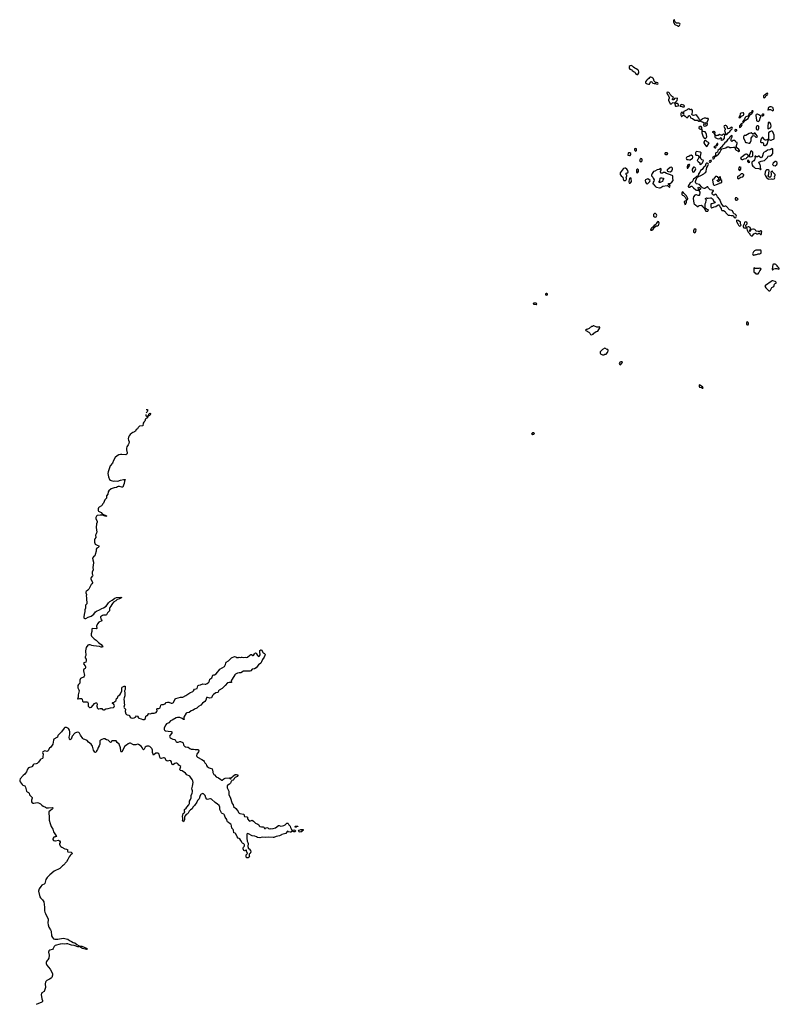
# Model space of a CAD drawing. Header units: inches. Extents: x 2605671 to 2720413, y 450557 to 553563.
# Tile 23 of 35: x 2606699 to 2626398, y 519995 to 545546. Entities that reach past the tile are written whole.
import ezdxf

# ---------------------------------------------------------------- set-up
doc = ezdxf.new("R2010")
doc.units = ezdxf.units.IN
doc.header["$MEASUREMENT"] = 0
for name, color, linetype in [('C6501', 7, 'Continuous'), ('C6502', 7, 'Continuous'), ('C6503', 7, 'Continuous'), ('C6512', 7, 'Continuous'), ('C6513', 7, 'Continuous'), ('C6523', 7, 'Continuous'), ('C6524', 7, 'Continuous')]:
    doc.layers.add(name, color=color, linetype=linetype)

msp = doc.modelspace()

# ---------------------------------------------------------------- linework, layer by layer
at = {"layer": 'C6501', "color": 5, "elevation": 20}
msp.add_lwpolyline([(2607145, 520000), (2607141, 519999), (2607127, 519990)], dxfattribs=at)
at = {"layer": 'C6502', "color": 5, "elevation": 20}
for points in [[(2608807, 530000), (2608824, 529970), (2608827, 529950), (2608810, 529936), (2608770, 529922), (2608751, 529910), (2608716, 529870), (2608691, 529810), (2608701, 529750), (2608697, 529743), (2608685, 529735), (2608590, 529749), (2608570, 529739), (2608566, 529730), (2608566, 529670), (2608555, 529610), (2608556, 529570), (2608565, 529550), (2608630, 529475), (2608685, 529445), (2608742, 529382), (2608810, 529334), (2608845, 529290), (2608851, 529270), (2608830, 529264), (2608810, 529265), (2608770, 529281), (2608610, 529298), (2608568, 529308), (2608530, 529324), (2608490, 529327), (2608466, 529314), (2608423, 529250), (2608412, 529210), (2608408, 529168), (2608411, 529050), (2608395, 529010), (2608399, 528990), (2608420, 528950), (2608423, 528910), (2608410, 528875), (2608366, 528854), (2608355, 528830), (2608395, 528775), (2608402, 528750), (2608403, 528730), (2608395, 528710), (2608366, 528690), (2608355, 528670), (2608354, 528650), (2608378, 528530), (2608371, 528510), (2608353, 528487), (2608290, 528461), (2608273, 528447), (2608262, 528410), (2608261, 528330), (2608225, 528295), (2608208, 528272), (2608204, 528250), (2608207, 528210), (2608237, 528156), (2608242, 528130), (2608218, 528030), (2608217, 527963), (2608202, 527922), (2608210, 527914), (2608216, 527924), (2608249, 527931), (2608290, 527934), (2608310, 527931), (2608321, 527910), (2608330, 527862), (2608347, 527847), (2608448, 527848), (2608461, 527840), (2608470, 527830), (2608474, 527814), (2608472, 527750), (2608478, 527730), (2608490, 527711), (2608510, 527700), (2608530, 527698), (2608561, 527710), (2608635, 527805), (2608670, 527821), (2608690, 527819), (2608699, 527810), (2608704, 527790), (2608700, 527730), (2608704, 527710), (2608711, 527690), (2608730, 527663), (2608750, 527659), (2608790, 527674), (2608810, 527675), (2608830, 527667), (2608850, 527647), (2608870, 527635), (2608890, 527636), (2608930, 527663), (2608990, 527667), (2609050, 527691), (2609130, 527701), (2609149, 527711), (2609157, 527737), (2609153, 527770), (2609130, 527789), (2609110, 527798), (2609102, 527810), (2609105, 527815), (2609118, 527830), (2609150, 527839), (2609169, 527850), (2609189, 527870), (2609201, 527890), (2609213, 527927), (2609234, 527950), (2609257, 528003), (2609294, 528026), (2609312, 528048), (2609350, 528130), (2609352, 528168), (2609344, 528210), (2609353, 528227), (2609410, 528251), (2609430, 528254), (2609436, 528190), (2609433, 528167), (2609419, 528130), (2609425, 528070), (2609422, 527998), (2609407, 527950), (2609403, 527910), (2609410, 527850), (2609405, 527810), (2609414, 527770), (2609404, 527710), (2609412, 527692), (2609446, 527650), (2609431, 527590), (2609454, 527534), (2609470, 527514), (2609485, 527505), (2609530, 527500), (2609550, 527490), (2609568, 527448), (2609590, 527428), (2609630, 527424), (2609670, 527430), (2609698, 527450), (2609730, 527483), (2609750, 527476), (2609781, 527430), (2609790, 527424), (2609850, 527407), (2609890, 527389), (2609910, 527385), (2609930, 527389), (2609959, 527410), (2609969, 527470), (2610000, 527486)], [(2610000, 526693), (2609976, 526684), (2609957, 526670), (2609930, 526619), (2609910, 526602), (2609890, 526615), (2609877, 526657), (2609851, 526691), (2609777, 526737), (2609750, 526742), (2609710, 526728), (2609650, 526730), (2609630, 526734), (2609571, 526771), (2609550, 526771), (2609510, 526756), (2609470, 526718), (2609429, 526691), (2609387, 526630), (2609365, 526570), (2609350, 526541), (2609330, 526549), (2609320, 526570), (2609310, 526650), (2609276, 526750), (2609226, 526786), (2609197, 526830), (2609170, 526835), (2609091, 526830), (2609081, 526819), (2609070, 526795), (2609050, 526793), (2608993, 526850), (2608950, 526855), (2608910, 526881), (2608890, 526888), (2608870, 526888), (2608830, 526870), (2608797, 526850), (2608781, 526830), (2608776, 526810), (2608774, 526746), (2608761, 526699), (2608730, 526655), (2608715, 526610), (2608690, 526570), (2608687, 526553), (2608668, 526528), (2608650, 526538), (2608609, 526589), (2608584, 526690), (2608550, 526742), (2608481, 526801), (2608450, 526839), (2608384, 526864), (2608358, 526878), (2608336, 526896), (2608276, 526976), (2608254, 527030), (2608230, 527052), (2608190, 527057), (2608128, 527030), (2608062, 526950), (2608030, 526874), (2608010, 526854), (2607990, 526878), (2607982, 526930), (2607997, 526997), (2608003, 527070), (2607989, 527110), (2607964, 527150), (2607934, 527170), (2607910, 527176), (2607870, 527175), (2607856, 527164), (2607783, 527070), (2607703, 526990), (2607690, 526970), (2607677, 526930), (2607665, 526915), (2607585, 526875), (2607575, 526850), (2607557, 526743), (2607507, 526670), (2607470, 526641), (2607462, 526630), (2607450, 526590), (2607436, 526570), (2607410, 526559), (2607350, 526571), (2607330, 526567), (2607299, 526550), (2607292, 526530), (2607308, 526490), (2607310, 526470), (2607299, 526430), (2607298, 526390), (2607291, 526370), (2607250, 526356), (2607230, 526339), (2607190, 526279), (2607154, 526246), (2607130, 526234), (2607070, 526224), (2607051, 526210), (2607025, 526170), (2607010, 526155), (2606990, 526146), (2606950, 526143), (2606930, 526132), (2606903, 526097), (2606876, 526024), (2606853, 525990), (2606834, 525970), (2606786, 525934), (2606712, 525850), (2606699, 525810), (2606700, 525790), (2606710, 525770), (2606759, 525699), (2606782, 525682), (2606830, 525663), (2606843, 525650), (2606853, 525630), (2606877, 525530), (2606893, 525510), (2606929, 525489), (2606948, 525470), (2606957, 525430), (2606968, 525410), (2607020, 525360), (2607024, 525344), (2607004, 525290), (2607003, 525270), (2607007, 525250), (2607024, 525224), (2607036, 525216), (2607070, 525211), (2607150, 525228), (2607190, 525222), (2607238, 525198), (2607270, 525163), (2607310, 525135), (2607370, 525111), (2607394, 525094), (2607450, 525092), (2607550, 525102), (2607555, 525090), (2607551, 525069), (2607536, 525050), (2607506, 525034), (2607457, 524990), (2607451, 524970), (2607451, 524950), (2607467, 524870), (2607463, 524770), (2607490, 524690), (2607511, 524610), (2607557, 524537), (2607578, 524470), (2607643, 524370), (2607651, 524350), (2607630, 524339), (2607610, 524341), (2607586, 524334), (2607564, 524310), (2607557, 524290), (2607560, 524270), (2607579, 524250), (2607610, 524240), (2607630, 524239), (2607709, 524251), (2607730, 524239), (2607747, 524210), (2607746, 524190), (2607735, 524170), (2607731, 524150), (2607748, 524110), (2607765, 524090), (2607790, 524073), (2607870, 524033), (2607910, 524025), (2607930, 524016), (2607935, 524010), (2607939, 523970), (2607950, 523951), (2608030, 523942), (2608054, 523930), (2608067, 523910), (2608023, 523877), (2608005, 523855), (2607980, 523820), (2607950, 523754), (2607911, 523690), (2607833, 523607), (2607806, 523590), (2607739, 523521), (2607590, 523451), (2607483, 523357), (2607443, 523317), (2607415, 523285), (2607381, 523230), (2607350, 523134), (2607336, 523110), (2607290, 523096), (2607270, 523084), (2607244, 523056), (2607207, 522993), (2607191, 522930), (2607223, 522783), (2607239, 522759), (2607290, 522710), (2607328, 522650), (2607340, 522520), (2607341, 522421), (2607347, 522390), (2607371, 522351), (2607390, 522290), (2607435, 522210), (2607438, 522190), (2607429, 522111), (2607436, 522056), (2607454, 521994), (2607496, 521930), (2607513, 521890), (2607525, 521770), (2607547, 521727), (2607578, 521698), (2607609, 521689), (2607690, 521689), (2607830, 521709), (2607944, 521684), (2607990, 521647), (2608044, 521624), (2608090, 521598), (2608130, 521588), (2608183, 521543), (2608245, 521510), (2608241, 521490), (2608210, 521487), (2608110, 521521), (2608046, 521526), (2607995, 521550), (2607950, 521562), (2607910, 521564), (2607870, 521555), (2607810, 521563), (2607750, 521559), (2607622, 521518), (2607589, 521491), (2607570, 521443), (2607550, 521416), (2607483, 521397), (2607459, 521381), (2607452, 521370), (2607450, 521350), (2607463, 521270), (2607453, 521190), (2607433, 521150), (2607409, 521131), (2607393, 521110), (2607386, 521090), (2607386, 521070), (2607389, 521050), (2607405, 521010), (2607491, 520910), (2607528, 520850), (2607547, 520790), (2607549, 520750), (2607532, 520690), (2607516, 520670), (2607476, 520644), (2607404, 520610), (2607380, 520590), (2607369, 520570), (2607363, 520530), (2607369, 520430), (2607345, 520355), (2607331, 520329), (2607273, 520290), (2607261, 520270), (2607257, 520250), (2607270, 520134), (2607288, 520090), (2607292, 520070), (2607269, 520050), (2607217, 520023), (2607145, 520000)]]:
    msp.add_lwpolyline(points, dxfattribs=at)
msp.add_lwpolyline([(2608430, 521417), (2608330, 521442), (2608309, 521449), (2608286, 521466), (2608270, 521487), (2608262, 521490), (2608279, 521501), (2608310, 521505), (2608350, 521490), (2608402, 521462), (2608439, 521450), (2608450, 521430)], close=True, dxfattribs=at)
at = {"layer": 'C6503', "color": 5, "elevation": 20}
for points in [[(2609973, 535304), (2609974, 535270), (2609990, 535254), (2610000, 535255)], [(2609982, 535433), (2610000, 535433)], [(2610000, 535364), (2609983, 535341)], [(2610000, 535204), (2609971, 535189), (2609952, 535168), (2609952, 535152), (2609942, 535130), (2609917, 535103), (2609904, 535076), (2609896, 535010), (2609810, 534995), (2609794, 534986), (2609774, 534966), (2609750, 534929), (2609722, 534910), (2609701, 534870), (2609676, 534850), (2609630, 534836), (2609603, 534817), (2609562, 534778), (2609536, 534744), (2609520, 534710), (2609512, 534670), (2609517, 534637), (2609535, 534590), (2609533, 534550), (2609514, 534510), (2609476, 534464), (2609465, 534430), (2609468, 534388), (2609488, 534310), (2609485, 534290), (2609475, 534270), (2609450, 534250), (2609350, 534264), (2609310, 534263), (2609268, 534252), (2609228, 534232), (2609176, 534184), (2609136, 534110), (2609110, 534039), (2609049, 533971), (2608995, 533810), (2608987, 533770), (2609003, 533683), (2609030, 533618), (2609054, 533594), (2609070, 533586), (2609130, 533571), (2609170, 533575), (2609230, 533571), (2609270, 533579), (2609290, 533591), (2609310, 533595), (2609391, 533611), (2609432, 533612), (2609434, 533606), (2609422, 533598), (2609414, 533570), (2609412, 533510), (2609391, 533469), (2609370, 533415), (2609350, 533413), (2609290, 533436), (2609250, 533434), (2609234, 533426), (2609210, 533402), (2609150, 533399), (2609072, 533370), (2609010, 533319), (2608995, 533290), (2608983, 533237), (2608953, 533190), (2608950, 533130), (2608910, 533084), (2608876, 533004), (2608848, 532972), (2608836, 532944), (2608823, 532930), (2608761, 532899), (2608743, 532877), (2608734, 532850), (2608730, 532810), (2608744, 532790), (2608810, 532754), (2608841, 532721), (2608870, 532702), (2608914, 532690), (2608950, 532671), (2608950, 532666), (2608930, 532658), (2608876, 532676), (2608826, 532686), (2608790, 532686), (2608710, 532676), (2608690, 532664), (2608674, 532630), (2608677, 532590), (2608707, 532530), (2608707, 532510), (2608693, 532467), (2608679, 532370), (2608696, 532250), (2608694, 532230), (2608678, 532202), (2608669, 532171), (2608673, 532110), (2608647, 532073), (2608638, 532050), (2608635, 531990), (2608657, 531937), (2608690, 531915), (2608711, 531910), (2608751, 531890), (2608755, 531870), (2608731, 531850), (2608696, 531830), (2608683, 531810), (2608682, 531750), (2608658, 531670), (2608651, 531630), (2608610, 531603), (2608590, 531570), (2608595, 531530), (2608615, 531470), (2608615, 531450), (2608608, 531390), (2608594, 531330), (2608604, 531270), (2608581, 531210), (2608581, 531170), (2608591, 531151), (2608594, 531130), (2608590, 531110), (2608554, 531070), (2608544, 531050), (2608544, 531030), (2608581, 530970), (2608587, 530950), (2608583, 530930), (2608571, 530910), (2608550, 530889), (2608494, 530770), (2608470, 530743), (2608426, 530710), (2608417, 530690), (2608417, 530670), (2608428, 530630), (2608427, 530590), (2608434, 530550), (2608431, 530490), (2608443, 530430), (2608443, 530410), (2608436, 530390), (2608405, 530350), (2608405, 530275), (2608390, 530230), (2608388, 530188), (2608367, 530110), (2608362, 530050), (2608365, 530025), (2608373, 530013), (2608387, 530007), (2608410, 530009), (2608477, 530043), (2608552, 530068), (2608618, 530122), (2608663, 530177), (2608690, 530201), (2608770, 530235), (2608830, 530268), (2608876, 530284), (2608942, 530330), (2608984, 530390), (2609005, 530410), (2609034, 530450), (2609096, 530484), (2609170, 530538), (2609210, 530551), (2609310, 530561), (2609352, 530550), (2609330, 530542), (2609290, 530513), (2609230, 530501), (2609190, 530467), (2609133, 530430), (2609110, 530396), (2609086, 530374), (2609066, 530330), (2609039, 530290), (2609031, 530269), (2609028, 530210), (2608975, 530150), (2608950, 530104), (2608930, 530093), (2608870, 530089), (2608850, 530084), (2608818, 530070), (2608791, 530050), (2608791, 530030), (2608807, 530000)]]:
    msp.add_lwpolyline(points, dxfattribs=at)
at = {"layer": 'C6512', "color": 5, "elevation": 20}
msp.add_lwpolyline([(2610000, 527486), (2610010, 527490), (2610043, 527537), (2610050, 527541), (2610090, 527537), (2610130, 527551), (2610190, 527548), (2610235, 527570), (2610254, 527590), (2610260, 527610), (2610253, 527650), (2610258, 527662), (2610270, 527670), (2610310, 527672), (2610343, 527690), (2610363, 527757), (2610372, 527768), (2610386, 527774), (2610430, 527775), (2610450, 527782), (2610468, 527792), (2610497, 527823), (2610530, 527834), (2610570, 527833), (2610630, 527809), (2610650, 527809), (2610670, 527817), (2610692, 527830), (2610699, 527841), (2610730, 527918), (2610746, 527934), (2610810, 527945), (2610870, 527965), (2610930, 527965), (2611010, 528006), (2611110, 528076), (2611189, 528110), (2611209, 528130), (2611230, 528171), (2611298, 528190), (2611322, 528258), (2611330, 528271), (2611342, 528278), (2611390, 528288), (2611450, 528313), (2611510, 528300), (2611530, 528302), (2611561, 528319), (2611602, 528358), (2611620, 528390), (2611632, 528430), (2611683, 528470), (2611710, 528532), (2611730, 528542), (2611750, 528545), (2611790, 528574), (2611830, 528611), (2611870, 528670), (2611890, 528690), (2612010, 528758), (2612040, 528810), (2612048, 528852), (2612057, 528870), (2612110, 528906), (2612190, 528987), (2612270, 529017), (2612302, 529010), (2612330, 528991), (2612370, 528992), (2612390, 529002), (2612430, 528998), (2612450, 529006), (2612470, 529006), (2612510, 528996), (2612550, 529001), (2612590, 528992), (2612610, 529002), (2612670, 529058), (2612690, 529071), (2612712, 529072), (2612744, 529044), (2612750, 529042), (2612766, 529050), (2612786, 529090), (2612810, 529112), (2612831, 529111), (2612838, 529090), (2612864, 529044), (2612890, 529025), (2612920, 529040), (2612934, 529066), (2612933, 529090), (2612925, 529110), (2612924, 529130), (2612930, 529174), (2612950, 529194), (2612970, 529192), (2613017, 529117), (2613030, 529105), (2613050, 529098), (2613058, 529090), (2613061, 529070), (2613056, 529050), (2613035, 529005), (2612993, 528947), (2612970, 528882), (2612951, 528850), (2612895, 528805), (2612834, 528730), (2612790, 528702), (2612730, 528689), (2612690, 528653), (2612670, 528643), (2612503, 528637), (2612430, 528599), (2612410, 528594), (2612390, 528596), (2612350, 528586), (2612295, 528565), (2612276, 528544), (2612210, 528434), (2612191, 528410), (2612186, 528390), (2612190, 528348), (2612170, 528343), (2612150, 528349), (2612130, 528350), (2612090, 528335), (2612028, 528270), (2611990, 528237), (2611951, 528189), (2611871, 528149), (2611856, 528130), (2611842, 528098), (2611830, 528090), (2611782, 528078), (2611724, 528036), (2611699, 528010), (2611670, 527947), (2611630, 527942), (2611570, 527957), (2611546, 527954), (2611541, 527950), (2611525, 527890), (2611503, 527857), (2611444, 527810), (2611399, 527761), (2611340, 527720), (2611297, 527683), (2611230, 527651), (2611196, 527624), (2611147, 527610), (2611093, 527567), (2611030, 527559), (2611020, 527550), (2610958, 527450), (2610958, 527418), (2610965, 527390), (2610957, 527383), (2610950, 527383), (2610913, 527413), (2610850, 527440), (2610790, 527440), (2610754, 527430), (2610650, 527365), (2610610, 527349), (2610570, 527302), (2610502, 527270), (2610487, 527250), (2610450, 527170), (2610442, 527130), (2610451, 527110), (2610470, 527093), (2610490, 527088), (2610550, 527085), (2610630, 527071), (2610642, 527062), (2610647, 527050), (2610644, 527030), (2610591, 526970), (2610585, 526950), (2610591, 526930), (2610604, 526910), (2610635, 526890), (2610670, 526875), (2610710, 526868), (2610730, 526857), (2610759, 526810), (2610770, 526801), (2610790, 526794), (2610810, 526797), (2610850, 526816), (2610870, 526815), (2610930, 526787), (2610940, 526770), (2610948, 526730), (2610957, 526710), (2610970, 526693), (2610990, 526679), (2611010, 526673), (2611050, 526672), (2611067, 526667), (2611110, 526635), (2611150, 526618), (2611210, 526619), (2611250, 526607), (2611323, 526603), (2611336, 526596), (2611344, 526570), (2611337, 526550), (2611290, 526488), (2611284, 526450), (2611290, 526427), (2611310, 526405), (2611421, 526350), (2611463, 526323), (2611481, 526300), (2611499, 526259), (2611531, 526230), (2611546, 526190), (2611564, 526164), (2611610, 526131), (2611690, 526102), (2611703, 526070), (2611705, 526030), (2611711, 526010), (2611737, 525957), (2611751, 525950), (2611790, 525901), (2611852, 525870), (2611912, 525830), (2611930, 525812), (2611950, 525811), (2611992, 525848), (2612030, 525867), (2612131, 525871), (2612145, 525865), (2612150, 525854), (2612170, 525834), (2612196, 525884), (2612210, 525892), (2612222, 525910), (2612250, 525935), (2612290, 525956), (2612319, 525959), (2612354, 525950), (2612358, 525930), (2612343, 525910), (2612283, 525877), (2612264, 525856), (2612250, 525830), (2612231, 525810), (2612201, 525799), (2612191, 525789), (2612182, 525778), (2612175, 525750), (2612163, 525730), (2612141, 525710), (2612095, 525685), (2612082, 525670), (2612076, 525650), (2612083, 525610), (2612127, 525530), (2612123, 525470), (2612127, 525430), (2612161, 525370), (2612208, 525208), (2612231, 525170), (2612246, 525126), (2612300, 525080), (2612343, 525030), (2612362, 525002), (2612370, 524974), (2612392, 524952), (2612405, 524945), (2612506, 524930), (2612524, 524910), (2612523, 524883), (2612530, 524872), (2612590, 524861), (2612605, 524850), (2612611, 524830), (2612611, 524810), (2612650, 524752), (2612670, 524751), (2612732, 524770), (2612765, 524750), (2612795, 524715), (2612818, 524698), (2612878, 524670), (2612898, 524650), (2612910, 524625), (2612930, 524611), (2612970, 524598), (2613010, 524598), (2613030, 524591), (2613050, 524554), (2613070, 524554), (2613076, 524564), (2613110, 524581), (2613133, 524573), (2613150, 524558), (2613170, 524552), (2613190, 524558), (2613211, 524551), (2613270, 524555), (2613330, 524571), (2613410, 524638), (2613430, 524638), (2613470, 524621), (2613517, 524623), (2613549, 524631), (2613584, 524655), (2613622, 524690), (2613630, 524695), (2613650, 524696), (2613662, 524690), (2613682, 524650), (2613715, 524615), (2613724, 524584), (2613750, 524534), (2613770, 524514), (2613790, 524514), (2613810, 524522), (2613830, 524518), (2613842, 524510), (2613854, 524490), (2613830, 524469), (2613806, 524470), (2613770, 524488), (2613734, 524466), (2613710, 524464), (2613669, 524469), (2613650, 524486), (2613638, 524482), (2613622, 524450), (2613602, 524430), (2613501, 524399), (2613490, 524389), (2613434, 524370), (2613350, 524350), (2613290, 524325), (2613270, 524321), (2613150, 524335), (2613070, 524320), (2612990, 524330), (2612930, 524312), (2612870, 524328), (2612843, 524343), (2612798, 524358), (2612730, 524368), (2612630, 524423), (2612610, 524424), (2612601, 524419), (2612591, 524409), (2612587, 524307), (2612601, 524230), (2612618, 524198), (2612626, 524170), (2612618, 524090), (2612620, 524060), (2612624, 524044), (2612650, 524031), (2612686, 523990), (2612695, 523950), (2612675, 523905), (2612654, 523890), (2612654, 523850), (2612662, 523830), (2612654, 523810), (2612624, 523796), (2612590, 523795), (2612575, 523810), (2612569, 523830), (2612569, 523870), (2612587, 523893), (2612602, 523898), (2612606, 523910), (2612578, 523970), (2612578, 523998), (2612570, 524006), (2612552, 523988), (2612530, 523978), (2612509, 523989), (2612497, 524030), (2612495, 524050), (2612502, 524070), (2612522, 524090), (2612529, 524110), (2612529, 524130), (2612523, 524143), (2612510, 524158), (2612476, 524176), (2612467, 524187), (2612438, 524250), (2612410, 524288), (2612390, 524302), (2612368, 524310), (2612339, 524339), (2612302, 524422), (2612290, 524432), (2612249, 524449), (2612246, 524510), (2612234, 524530), (2612197, 524570), (2612190, 524630), (2612180, 524660), (2612161, 524681), (2612113, 524710), (2612092, 524730), (2612082, 524750), (2612073, 524793), (2612027, 524850), (2612010, 524899), (2611998, 524919), (2611990, 524927), (2611950, 524943), (2611930, 524964), (2611889, 525049), (2611886, 525110), (2611872, 525152), (2611832, 525192), (2611770, 525231), (2611670, 525322), (2611650, 525328), (2611634, 525326), (2611570, 525309), (2611550, 525321), (2611530, 525349), (2611511, 525411), (2611495, 525435), (2611470, 525458), (2611450, 525464), (2611430, 525460), (2611407, 525450), (2611387, 525433), (2611368, 525390), (2611352, 525330), (2611313, 525287), (2611290, 525241), (2611230, 525150), (2611186, 525110), (2611170, 525069), (2611130, 525044), (2611091, 525010), (2611070, 524957), (2611050, 524941), (2611017, 524923), (2610981, 524879), (2610971, 524850), (2610971, 524791), (2610950, 524728), (2610930, 524746), (2610924, 524770), (2610929, 524790), (2610929, 524830), (2610921, 524850), (2610921, 524870), (2610935, 524945), (2610978, 524982), (2610969, 525009), (2610969, 525050), (2611012, 525088), (2611030, 525115), (2611085, 525175), (2611099, 525210), (2611099, 525270), (2611126, 525314), (2611142, 525350), (2611146, 525410), (2611170, 525470), (2611178, 525510), (2611177, 525537), (2611159, 525590), (2611184, 525656), (2611198, 525750), (2611190, 525790), (2611170, 525833), (2611131, 525890), (2611111, 525911), (2611033, 525950), (2610998, 525990), (2610910, 526050), (2610870, 526061), (2610857, 526070), (2610852, 526092), (2610874, 526170), (2610830, 526201), (2610811, 526230), (2610790, 526248), (2610770, 526254), (2610747, 526253), (2610719, 526241), (2610690, 526218), (2610670, 526212), (2610647, 526230), (2610640, 526290), (2610622, 526310), (2610590, 526319), (2610530, 526307), (2610513, 526313), (2610493, 526334), (2610476, 526370), (2610450, 526392), (2610426, 526394), (2610370, 526377), (2610350, 526378), (2610329, 526409), (2610315, 526490), (2610290, 526513), (2610250, 526515), (2610231, 526509), (2610178, 526470), (2610170, 526458), (2610147, 526527), (2610143, 526590), (2610137, 526617), (2610130, 526630), (2610090, 526671), (2610070, 526688), (2610050, 526697), (2610010, 526697), (2610000, 526693)], dxfattribs=at)
for points in [[(2613890, 524614), (2613914, 524614), (2613910, 524608), (2613890, 524606), (2613870, 524588), (2613846, 524590), (2613846, 524610), (2613850, 524614), (2613870, 524622)], [(2613970, 524458), (2613946, 524470), (2613926, 524490), (2613946, 524510), (2613986, 524530), (2614050, 524534), (2614053, 524507), (2614018, 524502), (2614014, 524470), (2614010, 524468), (2613993, 524467)]]:
    msp.add_lwpolyline(points, close=True, dxfattribs=at)
at = {"layer": 'C6513', "color": 5}
for points, elevation in [([(2610000, 535433), (2610013, 535433), (2610012, 535390), (2610005, 535370), (2610000, 535364)], 20), ([(2610000, 535255), (2610022, 535258), (2610027, 535273), (2610042, 535278), (2610046, 535310), (2610070, 535334), (2610092, 535330), (2610092, 535310), (2610082, 535290), (2610070, 535278), (2610062, 535278), (2610050, 535268), (2610034, 535266), (2610030, 535248), (2610014, 535246), (2610011, 535210), (2610000, 535204)], 20), ([(2620000, 534823), (2619978, 534810), (2619974, 534790), (2619990, 534782), (2620000, 534784)], 40)]:
    msp.add_lwpolyline(points, dxfattribs=dict(at, elevation=elevation))
at = {"layer": 'C6523', "color": 5, "elevation": 40}
for points in [[(2625624, 540000), (2625630, 539994), (2625635, 539975), (2625643, 539963), (2625670, 539938), (2625690, 539936), (2625700, 539940), (2625737, 539990), (2625763, 540000)], [(2625795, 540000), (2625810, 539986), (2625833, 539987), (2625848, 539992), (2625857, 540000)], [(2625884, 540000), (2625910, 539974), (2625930, 539974), (2625935, 539990), (2625936, 540000)], [(2620000, 534784), (2620010, 534786), (2620030, 534792), (2620048, 534810), (2620030, 534828), (2620010, 534829), (2620000, 534823)]]:
    msp.add_lwpolyline(points, dxfattribs=at)
for points in [[(2625910, 539566), (2625790, 539566), (2625754, 539550), (2625730, 539526), (2625702, 539470), (2625718, 539438), (2625730, 539434), (2625750, 539442), (2625770, 539442), (2625788, 539452), (2625807, 539453), (2625836, 539464), (2625848, 539472), (2625890, 539474), (2625926, 539490), (2625926, 539550), (2625922, 539562)], [(2626290, 539198), (2626250, 539198), (2626234, 539190), (2626232, 539170), (2626222, 539150), (2626222, 539110), (2626214, 539090), (2626214, 539070), (2626218, 539058), (2626230, 539054), (2626258, 539082), (2626289, 539091), (2626331, 539091), (2626390, 539074), (2626398, 539082), (2626398, 539090), (2626390, 539106), (2626356, 539136), (2626340, 539160), (2626306, 539190)], [(2625750, 539106), (2625738, 539102), (2625734, 539090), (2625734, 539010), (2625738, 538998), (2625753, 538993), (2625758, 538978), (2625770, 538974), (2625790, 538954), (2625850, 538952), (2625870, 538974), (2625889, 539031), (2625926, 539070), (2625922, 539082), (2625890, 539098), (2625870, 539088), (2625768, 539088)], [(2626230, 538769), (2626210, 538769), (2626191, 538749), (2626038, 538650), (2626022, 538630), (2626045, 538590), (2626070, 538571), (2626130, 538507), (2626150, 538511), (2626170, 538523), (2626203, 538597), (2626255, 538625), (2626276, 538684), (2626290, 538698), (2626313, 538710), (2626319, 538730), (2626310, 538741), (2626290, 538752)], [(2620370, 538438), (2620350, 538438), (2620334, 538430), (2620334, 538410), (2620350, 538394), (2620370, 538402), (2620386, 538410), (2620386, 538430)], [(2620090, 538186), (2620030, 538186), (2620018, 538182), (2620014, 538170), (2620030, 538162), (2620090, 538154), (2620102, 538158), (2620106, 538170)], [(2621590, 537598), (2621570, 537598), (2621552, 537588), (2621530, 537586), (2621514, 537570), (2621490, 537558), (2621465, 537535), (2621410, 537506), (2621390, 537506), (2621374, 537490), (2621378, 537478), (2621457, 537437), (2621482, 537410), (2621500, 537380), (2621530, 537365), (2621575, 537385), (2621588, 537410), (2621610, 537432), (2621645, 537455), (2621695, 537465), (2621718, 537510), (2621738, 537530), (2621746, 537550), (2621746, 537570), (2621730, 537575), (2621712, 537568), (2621670, 537569)], [(2625570, 537704), (2625550, 537688), (2625544, 537650), (2625550, 537638), (2625570, 537627), (2625590, 537631), (2625599, 537650), (2625599, 537670), (2625592, 537692)], [(2621870, 537018), (2621812, 536988), (2621754, 536930), (2621754, 536890), (2621758, 536878), (2621813, 536853), (2621850, 536852), (2621870, 536862), (2621890, 536862), (2621906, 536870), (2621946, 536910), (2621948, 536932), (2621958, 536950), (2621958, 536970), (2621950, 536986), (2621930, 536988)], [(2622290, 536668), (2622258, 536650), (2622250, 536638), (2622246, 536626), (2622260, 536600), (2622270, 536592), (2622290, 536602), (2622318, 536630), (2622328, 536650), (2622326, 536666)], [(2624330, 536069), (2624320, 536060), (2624316, 536050), (2624319, 536030), (2624328, 536008), (2624377, 535997), (2624410, 535982), (2624418, 535982), (2624426, 535990), (2624418, 535998), (2624415, 536010)]]:
    msp.add_lwpolyline(points, close=True, dxfattribs=at)
at = {"layer": 'C6524', "color": 5, "elevation": 40}
for points in [[(2623670, 545546), (2623654, 545530), (2623652, 545490), (2623682, 545430), (2623690, 545422), (2623765, 545385), (2623770, 545374), (2623790, 545374), (2623808, 545392), (2623828, 545430), (2623818, 545450), (2623790, 545459), (2623770, 545455), (2623730, 545458), (2623698, 545490), (2623686, 545510), (2623682, 545542)], [(2622555, 544355), (2622534, 544350), (2622505, 544335), (2622502, 544330), (2622502, 544290), (2622525, 544265), (2622570, 544242), (2622586, 544226), (2622635, 544195), (2622650, 544182), (2622672, 544150), (2622710, 544122), (2622730, 544122), (2622753, 544170), (2622757, 544190), (2622749, 544230), (2622730, 544249), (2622690, 544275), (2622649, 544289), (2622618, 544310), (2622590, 544338)], [(2623045, 544055), (2623034, 544050), (2623018, 544022), (2622970, 543989), (2622951, 543970), (2622927, 543930), (2622931, 543911), (2622950, 543892), (2622970, 543882), (2623010, 543872), (2623030, 543874), (2623058, 543930), (2623070, 543938), (2623091, 543931), (2623097, 543917), (2623116, 543896), (2623150, 543886), (2623190, 543894), (2623204, 543884), (2623250, 543872), (2623259, 543890), (2623248, 543910), (2623210, 543919), (2623190, 543918), (2623183, 543923), (2623153, 543953), (2623132, 544010), (2623117, 544030), (2623090, 544049), (2623066, 544054)], [(2623510, 543661), (2623485, 543655), (2623481, 543650), (2623501, 543601), (2623528, 543568), (2623542, 543530), (2623543, 543510), (2623521, 543470), (2623521, 543450), (2623568, 543368), (2623590, 543358), (2623630, 543391), (2623650, 543395), (2623674, 543390), (2623685, 543385), (2623693, 543373), (2623696, 543350), (2623691, 543330), (2623703, 543303), (2623710, 543298), (2623730, 543299), (2623770, 543308), (2623788, 543312), (2623788, 543332), (2623778, 543358), (2623750, 543369), (2623729, 543369), (2623706, 543390), (2623709, 543410), (2623749, 543450), (2623762, 543502), (2623749, 543509), (2623696, 543504), (2623683, 543497), (2623670, 543479), (2623653, 543467), (2623629, 543469), (2623629, 543490), (2623649, 543510), (2623653, 543530), (2623600, 543560), (2623590, 543578), (2623564, 543604), (2623550, 543635), (2623530, 543656)], [(2626090, 543639), (2626072, 543630), (2626039, 543601), (2626010, 543587), (2625991, 543570), (2625986, 543550), (2625990, 543526), (2626010, 543519), (2626037, 543543), (2626060, 543580), (2626090, 543598), (2626097, 543617), (2626096, 543636)], [(2623850, 543342), (2623832, 543330), (2623824, 543316), (2623822, 543310), (2623830, 543305), (2623850, 543302), (2623886, 543286), (2623930, 543286), (2623938, 543290), (2623935, 543315), (2623926, 543330)], [(2624050, 543229), (2624030, 543228), (2624012, 543210), (2623970, 543192), (2623920, 543160), (2623912, 543150), (2623913, 543107), (2623907, 543107), (2623902, 543122), (2623887, 543127), (2623882, 543142), (2623870, 543146), (2623850, 543126), (2623842, 543110), (2623842, 543070), (2623858, 543038), (2623870, 543034), (2623910, 543074), (2623930, 543054), (2623950, 543052), (2623990, 543012), (2624010, 543002), (2624038, 543022), (2624049, 543051), (2624070, 543058), (2624082, 543050), (2624090, 543034), (2624098, 542998), (2624150, 542978), (2624210, 542941), (2624275, 542935), (2624310, 542912), (2624330, 542914), (2624342, 542918), (2624346, 542930), (2624330, 542946), (2624313, 542993), (2624262, 543062), (2624230, 543075), (2624210, 543072), (2624170, 543057), (2624149, 543069), (2624134, 543090), (2624136, 543110), (2624149, 543150), (2624149, 543189), (2624130, 543218), (2624110, 543218), (2624090, 543209)], [(2626150, 543285), (2626118, 543270), (2626102, 543210), (2626110, 543194), (2626115, 543205), (2626146, 543214), (2626170, 543213), (2626230, 543178), (2626246, 543194), (2626252, 543210), (2626243, 543250), (2626230, 543265), (2626190, 543281)], [(2624490, 542989), (2624450, 542989), (2624410, 542975), (2624390, 542955), (2624352, 542930), (2624352, 542910), (2624370, 542901), (2624410, 542896), (2624450, 542871), (2624470, 542875), (2624482, 542870), (2624494, 542850), (2624485, 542835), (2624470, 542829), (2624450, 542838), (2624432, 542828), (2624431, 542810), (2624442, 542790), (2624470, 542786), (2624490, 542791), (2624534, 542830), (2624528, 542888), (2624555, 542950), (2624558, 542970), (2624550, 542978), (2624510, 542982)], [(2625450, 543130), (2625416, 543124), (2625401, 543119), (2625381, 543099), (2625374, 543050), (2625347, 543007), (2625360, 543000), (2625390, 543005), (2625418, 543042), (2625470, 543070), (2625476, 543090), (2625475, 543115), (2625470, 543125)], [(2625710, 543182), (2625690, 543181), (2625676, 543145), (2625666, 543135), (2625650, 543132), (2625619, 543110), (2625596, 543064), (2625580, 543040), (2625530, 543023), (2625513, 543010), (2625496, 542964), (2625466, 542930), (2625450, 542902), (2625447, 542887), (2625450, 542872), (2625470, 542878), (2625495, 542910), (2625524, 542936), (2625590, 542985), (2625623, 543057), (2625650, 543088), (2625684, 543110), (2625701, 543130), (2625717, 543170)], [(2625823, 543097), (2625802, 543090), (2625787, 543070), (2625802, 542990), (2625803, 542943), (2625807, 542927), (2625818, 542918), (2625850, 542907), (2625870, 542916), (2625884, 542930), (2625903, 542990), (2625922, 543030), (2625922, 543042), (2625870, 543077), (2625835, 543095)], [(2625990, 543098), (2625964, 543096), (2625950, 543086), (2625942, 543070), (2625942, 543062), (2625950, 543054), (2625970, 543054), (2625990, 543062), (2626006, 543090)], [(2624370, 542778), (2624344, 542776), (2624314, 542750), (2624314, 542730), (2624334, 542710), (2624361, 542701), (2624385, 542685), (2624390, 542674), (2624398, 542682), (2624398, 542690), (2624388, 542730), (2624388, 542750)], [(2624990, 542802), (2624967, 542793), (2624958, 542770), (2624995, 542715), (2624991, 542690), (2624981, 542670), (2625011, 542571), (2625030, 542567), (2625050, 542575), (2625076, 542610), (2625119, 542641), (2625141, 542679), (2625179, 542710), (2625184, 542730), (2625177, 542750), (2625170, 542757), (2625150, 542749), (2625118, 542722), (2625070, 542715), (2625055, 542730), (2625055, 542750), (2625049, 542770), (2625028, 542790), (2625010, 542799)], [(2625429, 542849), (2625410, 542847), (2625368, 542790), (2625363, 542763), (2625370, 542752), (2625390, 542758), (2625417, 542783), (2625424, 542796), (2625437, 542830)], [(2625850, 542789), (2625830, 542789), (2625806, 542774), (2625800, 542760), (2625796, 542730), (2625801, 542710), (2625810, 542698), (2625830, 542685), (2625850, 542692), (2625857, 542703), (2625864, 542730), (2625864, 542770)], [(2626130, 542888), (2626112, 542868), (2626111, 542830), (2626105, 542810), (2626102, 542770), (2626104, 542724), (2626110, 542714), (2626130, 542722), (2626175, 542745), (2626188, 542790), (2626182, 542830), (2626174, 542854), (2626150, 542878)], [(2624410, 542666), (2624398, 542662), (2624393, 542647), (2624392, 542610), (2624424, 542504), (2624453, 542473), (2624490, 542472), (2624508, 542490), (2624515, 542510), (2624509, 542570), (2624494, 542614), (2624474, 542634), (2624428, 542648)], [(2624710, 542648), (2624690, 542648), (2624654, 542630), (2624679, 542619), (2624705, 542590), (2624710, 542574), (2624730, 542574), (2624739, 542610), (2624730, 542635)], [(2625170, 542544), (2625124, 542510), (2625109, 542491), (2625098, 542462), (2625052, 542430), (2625020, 542380), (2624986, 542354), (2624964, 542316), (2624933, 542290), (2624898, 542242), (2624870, 542224), (2624849, 542190), (2624807, 542153), (2624799, 542121), (2624792, 542108), (2624753, 542090), (2624746, 542074), (2624742, 542038), (2624722, 541998), (2624710, 541997), (2624673, 541970), (2624665, 541950), (2624672, 541932), (2624690, 541935), (2624710, 541947), (2624736, 541996), (2624736, 542004), (2624750, 542007), (2624776, 542024), (2624820, 542060), (2624857, 542103), (2624890, 542171), (2624910, 542191), (2625010, 542223), (2625050, 542243), (2625090, 542245), (2625110, 542232), (2625150, 542226), (2625210, 542239), (2625235, 542235), (2625246, 542226), (2625260, 542180), (2625280, 542160), (2625323, 542143), (2625350, 542123), (2625368, 542130), (2625369, 542150), (2625350, 542178), (2625298, 542218), (2625277, 542250), (2625294, 542306), (2625308, 542330), (2625302, 542362), (2625270, 542368), (2625266, 542390), (2625247, 542407), (2625233, 542407), (2625210, 542415), (2625190, 542408), (2625170, 542388), (2625150, 542406), (2625147, 542427), (2625149, 542450), (2625178, 542510), (2625179, 542530)], [(2624950, 542575), (2624910, 542544), (2624850, 542566), (2624810, 542544), (2624790, 542538), (2624770, 542536), (2624750, 542549), (2624730, 542546), (2624727, 542510), (2624738, 542490), (2624750, 542481), (2624790, 542461), (2624830, 542451), (2624856, 542464), (2624870, 542481), (2624890, 542491), (2624896, 542470), (2624878, 542430), (2624910, 542422), (2624930, 542426), (2624950, 542438), (2624975, 542470), (2624981, 542490), (2624982, 542570)], [(2625270, 542696), (2625244, 542690), (2625241, 542670), (2625250, 542655), (2625270, 542650), (2625290, 542662), (2625298, 542670), (2625299, 542690)], [(2625670, 542608), (2625650, 542604), (2625618, 542590), (2625530, 542538), (2625510, 542542), (2625490, 542538), (2625471, 542510), (2625467, 542490), (2625471, 542470), (2625501, 542410), (2625512, 542370), (2625530, 542358), (2625550, 542358), (2625610, 542338), (2625630, 542342), (2625654, 542370), (2625665, 542410), (2625672, 542470), (2625684, 542496), (2625710, 542532), (2625730, 542545), (2625753, 542533), (2625790, 542499), (2625810, 542496), (2625829, 542510), (2625821, 542530), (2625770, 542599), (2625750, 542599), (2625730, 542578), (2625710, 542575)], [(2626210, 542655), (2626190, 542655), (2626150, 542638), (2626122, 542610), (2626114, 542590), (2626114, 542550), (2626122, 542530), (2626122, 542470), (2626114, 542446), (2626050, 542422), (2626030, 542422), (2626010, 542435), (2625970, 542488), (2625950, 542488), (2625930, 542458), (2625912, 542392), (2625912, 542372), (2625930, 542362), (2625970, 542358), (2625978, 542350), (2625985, 542330), (2625985, 542310), (2625992, 542290), (2626010, 542278), (2626030, 542283), (2626072, 542308), (2626089, 542330), (2626108, 542412), (2626126, 542434), (2626152, 542432), (2626170, 542422), (2626190, 542422), (2626223, 542437), (2626250, 542442), (2626263, 542457), (2626269, 542471), (2626264, 542550), (2626233, 542633)], [(2622670, 542202), (2622647, 542193), (2622641, 542170), (2622650, 542152), (2622670, 542138), (2622690, 542145), (2622695, 542150), (2622693, 542193)], [(2624490, 542409), (2624470, 542409), (2624438, 542370), (2624438, 542350), (2624464, 542304), (2624492, 542270), (2624510, 542258), (2624530, 542262), (2624575, 542330), (2624578, 542350), (2624530, 542374)], [(2624755, 542275), (2624704, 542250), (2624716, 542230), (2624730, 542224), (2624750, 542224), (2624756, 542230), (2624759, 542250)], [(2624806, 542330), (2624787, 542330), (2624771, 542310), (2624763, 542283), (2624770, 542278), (2624790, 542282), (2624805, 542310)], [(2626210, 542202), (2626180, 542180), (2626150, 542166), (2626090, 542159), (2626050, 542125), (2626006, 542110), (2625987, 542090), (2625976, 542070), (2625965, 542010), (2625942, 541970), (2625930, 541958), (2625909, 541969), (2625886, 541990), (2625882, 542002), (2625870, 542006), (2625850, 542006), (2625830, 541986), (2625810, 541986), (2625790, 542006), (2625770, 542006), (2625764, 541996), (2625764, 541984), (2625774, 541970), (2625774, 541950), (2625764, 541936), (2625754, 541910), (2625737, 541883), (2625685, 541850), (2625686, 541810), (2625695, 541770), (2625708, 541748), (2625742, 541730), (2625751, 541710), (2625770, 541691), (2625870, 541685), (2625904, 541664), (2625910, 541654), (2625922, 541658), (2625926, 541670), (2625918, 541678), (2625908, 541710), (2625908, 541750), (2625902, 541770), (2625866, 541850), (2625930, 541876), (2626010, 541896), (2626083, 541957), (2626095, 541970), (2626110, 542002), (2626130, 542011), (2626150, 542005), (2626170, 542011), (2626203, 542037), (2626227, 542070), (2626232, 542090), (2626229, 542189), (2626219, 542199)], [(2622510, 542095), (2622486, 542094), (2622478, 542082), (2622472, 542032), (2622510, 542021), (2622530, 542026), (2622548, 542050), (2622548, 542070), (2622526, 542090)], [(2622810, 541942), (2622790, 541928), (2622776, 541890), (2622790, 541865), (2622810, 541858), (2622830, 541872), (2622839, 541890), (2622842, 541910), (2622830, 541935)], [(2623470, 542095), (2623434, 542090), (2623426, 542070), (2623430, 542054), (2623450, 542045), (2623470, 542045), (2623486, 542050), (2623506, 542070), (2623486, 542090)], [(2624110, 542028), (2624090, 542022), (2624050, 541999), (2624011, 541989), (2623992, 541970), (2623986, 541950), (2623992, 541930), (2624001, 541921), (2624037, 541917), (2624070, 541905), (2624090, 541906), (2624148, 541950), (2624158, 541970), (2624158, 541990), (2624148, 542008)], [(2624250, 542126), (2624230, 542106), (2624225, 542090), (2624224, 542044), (2624233, 542033), (2624270, 542031), (2624290, 542018), (2624314, 541990), (2624314, 541970), (2624290, 541926), (2624274, 541910), (2624272, 541890), (2624290, 541862), (2624334, 541834), (2624341, 541801), (2624350, 541791), (2624370, 541801), (2624406, 541830), (2624423, 541877), (2624433, 541890), (2624422, 541902), (2624389, 541909), (2624369, 541929), (2624346, 541990), (2624365, 542050), (2624369, 542090), (2624346, 542110)], [(2625550, 542055), (2625530, 542055), (2625510, 542048), (2625437, 541983), (2625410, 541969), (2625396, 541950), (2625410, 541925), (2625430, 541916), (2625450, 541921), (2625483, 541937), (2625538, 541942), (2625549, 541951), (2625558, 541970), (2625588, 541990), (2625588, 542030), (2625569, 542049)], [(2625670, 542146), (2625653, 542127), (2625652, 542110), (2625614, 542010), (2625618, 541998), (2625650, 541986), (2625690, 541998), (2625708, 542010), (2625715, 542030), (2625709, 542050), (2625708, 542110), (2625690, 542138)], [(2622390, 541693), (2622356, 541684), (2622345, 541675), (2622273, 541570), (2622268, 541548), (2622271, 541530), (2622301, 541490), (2622338, 541458), (2622347, 541410), (2622370, 541377), (2622390, 541370), (2622410, 541373), (2622430, 541388), (2622438, 541410), (2622436, 541436), (2622428, 541452), (2622442, 541490), (2622442, 541510), (2622429, 541529), (2622424, 541550), (2622430, 541562), (2622452, 541572), (2622468, 541572), (2622475, 541590), (2622468, 541630), (2622442, 541670), (2622410, 541689)], [(2623330, 541686), (2623279, 541661), (2623229, 541651), (2623170, 541619), (2623134, 541606), (2623103, 541557), (2623085, 541510), (2623085, 541490), (2623122, 541462), (2623131, 541430), (2623155, 541390), (2623146, 541354), (2623131, 541330), (2623121, 541290), (2623124, 541284), (2623170, 541232), (2623194, 541210), (2623217, 541197), (2623290, 541179), (2623310, 541183), (2623329, 541191), (2623350, 541210), (2623377, 541223), (2623490, 541245), (2623502, 541242), (2623525, 541225), (2623550, 541194), (2623566, 541230), (2623555, 541255), (2623527, 541267), (2623528, 541292), (2623570, 541298), (2623609, 541330), (2623642, 541370), (2623633, 541430), (2623639, 541470), (2623634, 541490), (2623624, 541504), (2623550, 541533), (2623470, 541555), (2623430, 541578), (2623390, 541578), (2623367, 541567), (2623330, 541566), (2623318, 541598), (2623308, 541610), (2623322, 541618), (2623327, 541633), (2623338, 541642), (2623338, 541670)], [(2623590, 541721), (2623570, 541714), (2623515, 541665), (2623491, 541650), (2623491, 541630), (2623498, 541618), (2623524, 541604), (2623570, 541602), (2623610, 541626), (2623629, 541670), (2623625, 541690), (2623614, 541710)], [(2624050, 541788), (2624030, 541778), (2624006, 541730), (2624005, 541710), (2624010, 541694), (2624030, 541694), (2624078, 541770), (2624067, 541787)], [(2624530, 541823), (2624510, 541822), (2624490, 541804), (2624472, 541748), (2624429, 541711), (2624399, 541661), (2624353, 541630), (2624335, 541585), (2624307, 541550), (2624299, 541521), (2624291, 541510), (2624288, 541492), (2624280, 541480), (2624250, 541476), (2624239, 541470), (2624209, 541430), (2624176, 541410), (2624165, 541395), (2624156, 541364), (2624148, 541352), (2624138, 541342), (2624083, 541310), (2624036, 541230), (2624031, 541210), (2624050, 541202), (2624070, 541202), (2624110, 541222), (2624130, 541223), (2624148, 541208), (2624170, 541179), (2624236, 541130), (2624250, 541122), (2624298, 541118), (2624313, 541113), (2624334, 541074), (2624325, 540995), (2624316, 540984), (2624290, 540984), (2624250, 541005), (2624230, 541005), (2624205, 540990), (2624171, 540950), (2624166, 540910), (2624185, 540785), (2624192, 540770), (2624230, 540731), (2624257, 540717), (2624270, 540694), (2624290, 540694), (2624296, 540704), (2624320, 540720), (2624370, 540732), (2624398, 540718), (2624412, 540690), (2624453, 540653), (2624490, 540574), (2624530, 540574), (2624542, 540578), (2624558, 540610), (2624530, 540618), (2624510, 540635), (2624498, 540638), (2624478, 540658), (2624475, 540675), (2624475, 540765), (2624496, 540804), (2624498, 540850), (2624506, 540870), (2624502, 540882), (2624486, 540890), (2624488, 540910), (2624510, 540922), (2624531, 540911), (2624550, 540911), (2624610, 540923), (2624630, 540920), (2624650, 540910), (2624670, 540893), (2624700, 540840), (2624736, 540810), (2624725, 540795), (2624652, 540768), (2624633, 540767), (2624624, 540756), (2624626, 540686), (2624630, 540674), (2624642, 540662), (2624650, 540662), (2624708, 540692), (2624750, 540701), (2624790, 540723), (2624810, 540741), (2624830, 540745), (2624850, 540718), (2624864, 540684), (2624892, 540650), (2624892, 540630), (2624910, 540594), (2624951, 540591), (2624990, 540571), (2625013, 540533), (2625070, 540477), (2625090, 540471), (2625113, 540473), (2625150, 540465), (2625184, 540464), (2625210, 540454), (2625230, 540412), (2625250, 540402), (2625270, 540412), (2625289, 540450), (2625278, 540470), (2625250, 540498), (2625226, 540510), (2625210, 540526), (2625184, 540584), (2625170, 540595), (2625110, 540616), (2625030, 540699), (2625010, 540707), (2624990, 540705), (2624970, 540694), (2624950, 540698), (2624887, 540787), (2624858, 540878), (2624794, 540950), (2624770, 540998), (2624750, 541018), (2624710, 540994), (2624690, 540989), (2624662, 541010), (2624654, 541030), (2624655, 541050), (2624696, 541104), (2624695, 541115), (2624650, 541119), (2624609, 541129), (2624564, 541170), (2624547, 541207), (2624530, 541208), (2624518, 541202), (2624470, 541169), (2624450, 541169), (2624410, 541182), (2624390, 541198), (2624330, 541268), (2624250, 541289), (2624230, 541308), (2624224, 541330), (2624226, 541350), (2624262, 541438), (2624279, 541461), (2624295, 541470), (2624301, 541479), (2624361, 541499), (2624438, 541550), (2624455, 541565), (2624470, 541572), (2624490, 541592), (2624502, 541618), (2624509, 541669), (2624522, 541710), (2624549, 541751), (2624564, 541790), (2624555, 541815)], [(2624190, 541718), (2624170, 541718), (2624139, 541670), (2624135, 541630), (2624150, 541598), (2624170, 541591), (2624190, 541601), (2624229, 541650), (2624234, 541674), (2624229, 541689), (2624209, 541709)], [(2624615, 541895), (2624590, 541884), (2624583, 541870), (2624590, 541848), (2624610, 541850), (2624633, 541867), (2624639, 541890), (2624634, 541895)], [(2625370, 541726), (2625350, 541706), (2625342, 541670), (2625358, 541638), (2625370, 541634), (2625382, 541638), (2625398, 541670), (2625398, 541690), (2625406, 541710)], [(2625590, 541897), (2625572, 541890), (2625576, 541870), (2625590, 541847), (2625610, 541836), (2625630, 541845), (2625635, 541850), (2625610, 541884)], [(2626310, 541864), (2626290, 541864), (2626240, 541820), (2626223, 541790), (2626250, 541761), (2626290, 541756), (2626330, 541791), (2626343, 541810), (2626341, 541830), (2626330, 541849)], [(2622530, 541442), (2622510, 541428), (2622495, 541355), (2622496, 541336), (2622506, 541306), (2622510, 541302), (2622530, 541305), (2622550, 541318), (2622569, 541350), (2622560, 541420), (2622553, 541433)], [(2622730, 541668), (2622710, 541668), (2622692, 541650), (2622694, 541590), (2622698, 541578), (2622710, 541574), (2622730, 541582), (2622748, 541610), (2622748, 541650)], [(2623290, 541319), (2623275, 541330), (2623296, 541364), (2623309, 541431), (2623330, 541445), (2623350, 541445), (2623392, 541432), (2623392, 541412), (2623378, 541390), (2623366, 541350), (2623330, 541327), (2623310, 541319)], [(2624776, 541476), (2624746, 541474), (2624690, 541408), (2624665, 541395), (2624662, 541390), (2624682, 541282), (2624690, 541262), (2624710, 541252), (2624730, 541252), (2624770, 541266), (2624842, 541298), (2624850, 541314), (2624890, 541314), (2624906, 541330), (2624906, 541370), (2624886, 541390), (2624886, 541410), (2624870, 541466), (2624838, 541462), (2624834, 541450), (2624834, 541410), (2624838, 541398), (2624853, 541393), (2624854, 541370), (2624838, 541362), (2624830, 541346), (2624807, 541347), (2624802, 541362), (2624788, 541368), (2624790, 541374), (2624802, 541378), (2624810, 541394), (2624822, 541398), (2624826, 541430), (2624822, 541442), (2624808, 541448), (2624806, 541466), (2624794, 541466)], [(2625450, 541546), (2625410, 541546), (2625350, 541486), (2625330, 541486), (2625314, 541470), (2625314, 541430), (2625330, 541414), (2625350, 541422), (2625404, 541456), (2625450, 541472), (2625468, 541490), (2625478, 541510), (2625476, 541516)], [(2626067, 541653), (2626046, 541634), (2626031, 541589), (2626026, 541530), (2626041, 541490), (2626070, 541452), (2626110, 541419), (2626130, 541411), (2626190, 541415), (2626210, 541407), (2626262, 541418), (2626275, 541425), (2626279, 541441), (2626276, 541470), (2626289, 541510), (2626289, 541530), (2626273, 541550), (2626228, 541590), (2626226, 541610), (2626218, 541618), (2626210, 541618), (2626194, 541610), (2626182, 541590), (2626191, 541551), (2626191, 541531), (2626181, 541480), (2626170, 541464), (2626150, 541454), (2626124, 541464), (2626113, 541493), (2626127, 541550), (2626129, 541591), (2626138, 541610), (2626138, 541630), (2626113, 541653)], [(2622990, 541414), (2622928, 541392), (2622917, 541370), (2622930, 541331), (2622945, 541305), (2622970, 541276), (2623009, 541310), (2623044, 541350), (2623049, 541370), (2623019, 541399)], [(2624330, 541128), (2624305, 541145), (2624298, 541190), (2624310, 541198), (2624331, 541191), (2624351, 541171), (2624357, 541157), (2624358, 541150), (2624350, 541138)], [(2623890, 541076), (2623878, 541070), (2623868, 541050), (2623872, 541010), (2623890, 540992), (2623910, 540985), (2623942, 540962), (2623959, 540939), (2623990, 540874), (2624010, 540874), (2624027, 540893), (2624028, 540910), (2623994, 540974), (2623925, 541045), (2623908, 541070)], [(2625300, 540920), (2625261, 540919), (2625252, 540910), (2625252, 540890), (2625270, 540865), (2625290, 540865), (2625310, 540872), (2625328, 540890), (2625318, 540910)], [(2623970, 540848), (2623933, 540827), (2623932, 540810), (2623942, 540790), (2623944, 540764), (2623950, 540754), (2623970, 540762), (2623978, 540770), (2623994, 540810), (2623995, 540835), (2623987, 540847)], [(2623170, 540519), (2623163, 540517), (2623150, 540509), (2623139, 540490), (2623133, 540470), (2623137, 540450), (2623161, 540430), (2623190, 540424), (2623208, 540432), (2623215, 540445), (2623218, 540470), (2623213, 540490), (2623190, 540513)], [(2623250, 540310), (2623230, 540295), (2623217, 540263), (2623193, 540227), (2623150, 540206), (2623118, 540162), (2623090, 540145), (2623077, 540130), (2623066, 540110), (2623062, 540082), (2623090, 540088), (2623124, 540110), (2623162, 540158), (2623193, 540187), (2623206, 540194), (2623240, 540200), (2623265, 540215), (2623273, 540230), (2623279, 540270), (2623276, 540290), (2623270, 540298)], [(2625290, 540346), (2625287, 540333), (2625291, 540310), (2625326, 540250), (2625342, 540210), (2625370, 540192), (2625390, 540194), (2625406, 540210), (2625388, 540250), (2625395, 540270), (2625389, 540290), (2625330, 540333)], [(2625530, 540299), (2625507, 540293), (2625496, 540284), (2625491, 540250), (2625462, 540190), (2625462, 540170), (2625481, 540141), (2625510, 540139), (2625530, 540146), (2625546, 540150), (2625535, 540155), (2625534, 540210), (2625561, 540250), (2625569, 540270), (2625558, 540290)], [(2624230, 540106), (2624190, 540106), (2624172, 540070), (2624172, 540030), (2624190, 540021), (2624210, 540018), (2624228, 540030), (2624235, 540055), (2624238, 540090)]]:
    msp.add_lwpolyline(points, close=True, dxfattribs=at)
for points in [[(2625936, 540000), (2625936, 540024), (2625946, 540050), (2625930, 540066), (2625910, 540066), (2625890, 540046), (2625853, 540047), (2625810, 540058), (2625790, 540069), (2625783, 540083), (2625760, 540100), (2625732, 540112), (2625710, 540113), (2625658, 540102), (2625650, 540064), (2625640, 540060), (2625630, 540046), (2625618, 540070), (2625638, 540082), (2625646, 540094), (2625650, 540130), (2625639, 540150), (2625624, 540164), (2625610, 540172), (2625587, 540173), (2625551, 540150), (2625564, 540084), (2625590, 540034), (2625624, 540000)], [(2625763, 540000), (2625770, 540003), (2625790, 540005), (2625795, 540000)], [(2625857, 540000), (2625870, 540014), (2625884, 540000)]]:
    msp.add_lwpolyline(points, dxfattribs=at)

doc.saveas('drawing.dxf')
